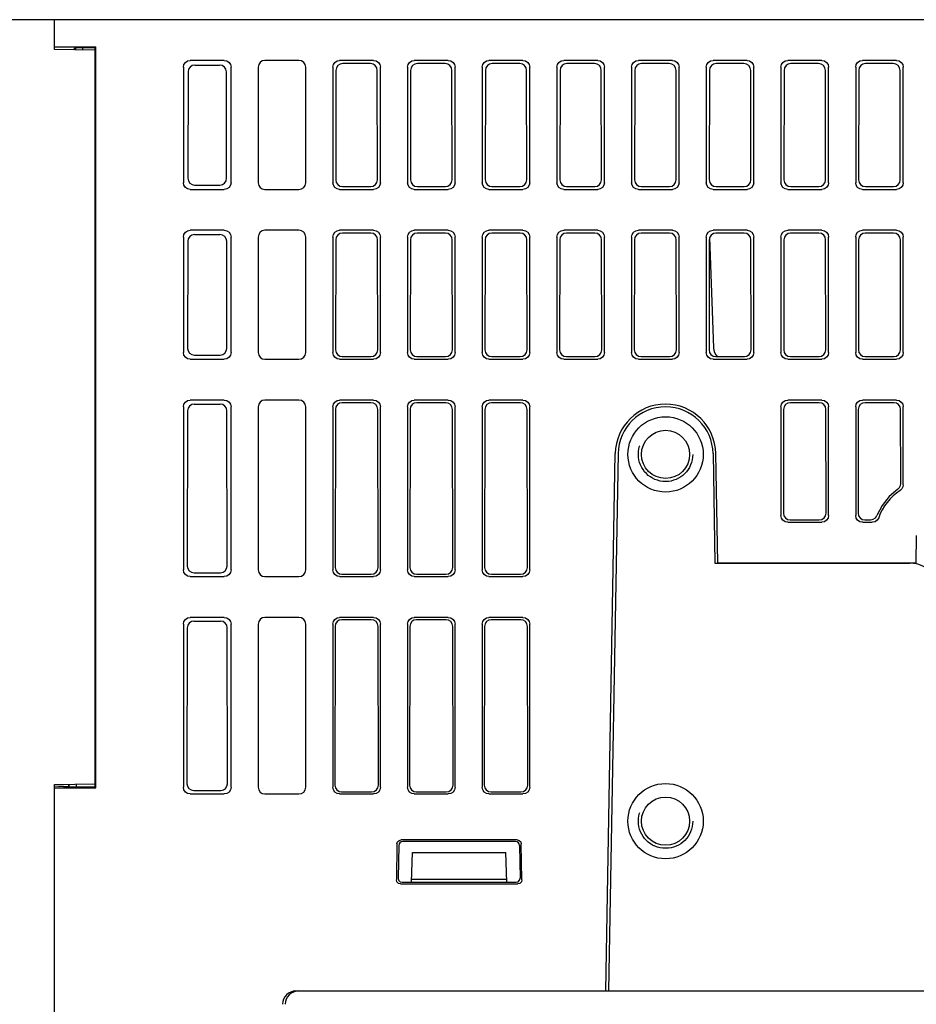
# Model space of a CAD drawing. Extents: x 90 to 1223, y 50 to 821.
# Tile 32 of 35: x 1011 to 1077, y 749 to 821. Entities that reach past the tile are written whole.
import ezdxf

# ---------------------------------------------------------------- set-up
doc = ezdxf.new("R2010")
doc.units = 0
doc.header["$LTSCALE"] = 69.3
doc.linetypes.add('HIDDEN', pattern=[0.2, 0.1, -0.1])
for name, color, linetype in [('ALL_AXIS', 7, 'CONTINUOUS'), ('ALL_FEATURES', 7, 'CONTINUOUS'), ('DEFAULT_2', 8, 'HIDDEN')]:
    doc.layers.add(name, color=color, linetype=linetype)

msp = doc.modelspace()

# ---------------------------------------------------------------- linework, layer by layer
at = {"layer": 'ALL_AXIS', "color": 7, "linetype": 'CONTINUOUS'}
for p, q in [((1062.465, 781.25), (1062.324, 789.315)), ((1077.055, 781.25), (1062.465, 781.25))]:
    msp.add_line(p, q, dxfattribs=at)
msp.add_arc((1058.625, 789.25), 3.7, 1, 179, dxfattribs=at)
at = {"layer": 'ALL_FEATURES', "color": 7, "linetype": 'CONTINUOUS'}
for p, q in [((1172.925, 821.25), (997.625, 821.25)), ((1013.625, 819.05), (1013.625, 821.25)), ((1013.625, 819.25), (1016.66, 819.25)), ((1014.997, 819.026), (1015.17, 819.198)), ((1015.097, 819.125), (1015.096, 819.024)), ((1015.17, 819.198), (1015.169, 819.023)), ((1015.17, 819.198), (1015.688, 819.215)), ((1015.688, 819.215), (1015.686, 819.014)), ((1015.688, 819.215), (1016.625, 819.215)), ((1016.625, 819.215), (1016.66, 819.25)), ((1016.625, 764.75), (1016.625, 819.215)), ((1016.66, 764.715), (1016.66, 819.25)), ((1016.625, 818.998), (1013.625, 819.05)), ((1023.125, 817.752), (1023.125, 809.248)), ((1026.127, 818.25), (1023.623, 818.25)), ((1023.961, 817.912), (1025.789, 817.912)), ((1026.625, 809.248), (1026.625, 817.752)), ((1028.625, 817.75), (1028.625, 809.25)), ((1031.625, 818.25), (1029.125, 818.25)), ((1032.125, 809.25), (1032.125, 817.75)), ((1034.125, 817.752), (1034.125, 809.248)), ((1037.127, 818.25), (1034.623, 818.25)), ((1036.896, 818.019), (1034.854, 818.019)), ((1037.625, 809.248), (1037.625, 817.752)), ((1039.625, 817.752), (1039.625, 809.248)), ((1042.627, 818.25), (1040.123, 818.25)), ((1042.396, 818.019), (1040.354, 818.019)), ((1043.125, 809.248), (1043.125, 817.752)), ((1045.125, 817.752), (1045.125, 809.248)), ((1048.127, 818.25), (1045.623, 818.25)), ((1047.896, 818.019), (1045.854, 818.019)), ((1048.625, 809.248), (1048.625, 817.752)), ((1050.625, 817.752), (1050.625, 809.248)), ((1053.627, 818.25), (1051.123, 818.25)), ((1053.396, 818.019), (1051.354, 818.019)), ((1054.125, 809.248), (1054.125, 817.752)), ((1056.125, 817.752), (1056.125, 809.248)), ((1059.127, 818.25), (1056.623, 818.25)), ((1058.896, 818.019), (1056.854, 818.019)), ((1059.625, 809.248), (1059.625, 817.752)), ((1061.625, 817.752), (1061.625, 809.248)), ((1064.627, 818.25), (1062.123, 818.25)), ((1064.396, 818.019), (1062.354, 818.019)), ((1065.125, 809.248), (1065.125, 817.752)), ((1067.125, 817.752), (1067.125, 809.248)), ((1070.127, 818.25), (1067.623, 818.25)), ((1069.896, 818.019), (1067.854, 818.019)), ((1070.625, 809.248), (1070.625, 817.752)), ((1072.625, 817.752), (1072.625, 809.248)), ((1075.627, 818.25), (1073.123, 818.25)), ((1075.396, 818.019), (1073.354, 818.019)), ((1076.125, 809.248), (1076.125, 817.752)), ((1023.462, 817.415), (1023.45, 809.574)), ((1026.3, 809.574), (1026.288, 817.415)), ((1034.355, 817.522), (1034.343, 809.466)), ((1037.407, 809.466), (1037.395, 817.522)), ((1039.855, 817.522), (1039.843, 809.466)), ((1042.907, 809.466), (1042.895, 817.522)), ((1045.355, 817.522), (1045.343, 809.466)), ((1048.407, 809.466), (1048.395, 817.522)), ((1050.855, 817.522), (1050.843, 809.466)), ((1053.907, 809.466), (1053.895, 817.522)), ((1056.355, 817.522), (1056.343, 809.466)), ((1059.407, 809.466), (1059.395, 817.522)), ((1061.855, 817.522), (1061.843, 809.466)), ((1064.907, 809.466), (1064.895, 817.522)), ((1067.355, 817.522), (1067.343, 809.466)), ((1070.407, 809.466), (1070.395, 817.522)), ((1072.855, 817.522), (1072.843, 809.466)), ((1075.907, 809.466), (1075.895, 817.522)), ((1023.948, 809.075), (1025.802, 809.075)), ((1034.84, 808.967), (1036.91, 808.967)), ((1040.34, 808.967), (1042.41, 808.967)), ((1045.84, 808.967), (1047.91, 808.967)), ((1051.34, 808.967), (1053.41, 808.967)), ((1056.84, 808.967), (1058.91, 808.967)), ((1062.34, 808.967), (1064.41, 808.967)), ((1067.84, 808.967), (1069.91, 808.967)), ((1073.34, 808.967), (1075.41, 808.967)), ((1023.623, 808.75), (1026.127, 808.75)), ((1029.125, 808.75), (1031.625, 808.75)), ((1034.623, 808.75), (1037.127, 808.75)), ((1040.123, 808.75), (1042.627, 808.75)), ((1045.623, 808.75), (1048.127, 808.75)), ((1051.123, 808.75), (1053.627, 808.75)), ((1056.623, 808.75), (1059.127, 808.75)), ((1062.123, 808.75), (1064.627, 808.75)), ((1067.623, 808.75), (1070.127, 808.75)), ((1073.123, 808.75), (1075.627, 808.75)), ((1026.127, 805.75), (1023.623, 805.75)), ((1023.942, 805.431), (1025.808, 805.431)), ((1031.625, 805.75), (1029.125, 805.75)), ((1037.127, 805.75), (1034.623, 805.75)), ((1036.915, 805.538), (1034.835, 805.538)), ((1042.627, 805.75), (1040.123, 805.75)), ((1042.415, 805.538), (1040.335, 805.538)), ((1048.127, 805.75), (1045.623, 805.75)), ((1047.915, 805.538), (1045.835, 805.538)), ((1053.627, 805.75), (1051.123, 805.75)), ((1053.415, 805.538), (1051.335, 805.538)), ((1059.127, 805.75), (1056.623, 805.75)), ((1058.915, 805.538), (1056.835, 805.538)), ((1064.627, 805.75), (1062.123, 805.75)), ((1064.415, 805.538), (1062.335, 805.538)), ((1070.127, 805.75), (1067.623, 805.75)), ((1069.915, 805.538), (1067.835, 805.538)), ((1075.627, 805.75), (1073.123, 805.75)), ((1075.415, 805.538), (1073.335, 805.538)), ((1023.125, 805.252), (1023.125, 796.748)), ((1023.443, 804.934), (1023.431, 797.054)), ((1026.319, 797.054), (1026.307, 804.934)), ((1026.625, 796.748), (1026.625, 805.252)), ((1028.625, 805.25), (1028.625, 796.75)), ((1032.125, 796.75), (1032.125, 805.25)), ((1034.125, 805.252), (1034.125, 796.748)), ((1034.336, 805.041), (1034.324, 796.947)), ((1037.426, 796.947), (1037.414, 805.041)), ((1037.625, 796.748), (1037.625, 805.252)), ((1039.625, 805.252), (1039.625, 796.748)), ((1039.836, 805.041), (1039.824, 796.947)), ((1042.926, 796.947), (1042.914, 805.041)), ((1043.125, 796.748), (1043.125, 805.252)), ((1045.125, 805.252), (1045.125, 796.748)), ((1045.336, 805.041), (1045.324, 796.947)), ((1048.426, 796.947), (1048.414, 805.041)), ((1048.625, 796.748), (1048.625, 805.252)), ((1050.625, 805.252), (1050.625, 796.748)), ((1050.836, 805.041), (1050.824, 796.947)), ((1053.926, 796.947), (1053.914, 805.041)), ((1054.125, 796.748), (1054.125, 805.252)), ((1056.125, 805.252), (1056.125, 796.748)), ((1056.336, 805.041), (1056.324, 796.947)), ((1059.426, 796.947), (1059.414, 805.041)), ((1059.625, 796.748), (1059.625, 805.252)), ((1061.625, 805.252), (1061.625, 796.748)), ((1061.836, 805.041), (1061.824, 796.947)), ((1061.874, 805.231), (1061.836, 805.041)), ((1061.871, 805.213), (1062.154, 797.101)), ((1064.926, 796.947), (1064.914, 805.041)), ((1065.125, 796.748), (1065.125, 805.252)), ((1067.125, 805.252), (1067.125, 796.748)), ((1067.336, 805.041), (1067.324, 796.947)), ((1070.426, 796.947), (1070.414, 805.041)), ((1070.625, 796.748), (1070.625, 805.252)), ((1072.625, 805.252), (1072.625, 796.748)), ((1072.836, 805.041), (1072.824, 796.947)), ((1075.926, 796.947), (1075.914, 805.041)), ((1076.125, 796.748), (1076.125, 805.252)), ((1023.623, 796.25), (1026.127, 796.25)), ((1023.929, 796.556), (1025.821, 796.556)), ((1029.125, 796.25), (1031.625, 796.25)), ((1034.623, 796.25), (1037.127, 796.25)), ((1034.821, 796.448), (1036.929, 796.448)), ((1040.123, 796.25), (1042.627, 796.25)), ((1040.321, 796.448), (1042.429, 796.448)), ((1045.623, 796.25), (1048.127, 796.25)), ((1045.821, 796.448), (1047.929, 796.448)), ((1051.123, 796.25), (1053.627, 796.25)), ((1051.321, 796.448), (1053.429, 796.448)), ((1056.623, 796.25), (1059.127, 796.25)), ((1056.821, 796.448), (1058.929, 796.448)), ((1062.123, 796.25), (1064.627, 796.25)), ((1062.321, 796.448), (1064.429, 796.448)), ((1067.623, 796.25), (1070.127, 796.25)), ((1067.821, 796.448), (1069.929, 796.448)), ((1073.123, 796.25), (1075.627, 796.25)), ((1073.321, 796.448), (1075.429, 796.448)), ((1026.127, 793.25), (1023.623, 793.25)), ((1031.625, 793.25), (1029.125, 793.25)), ((1037.127, 793.25), (1034.623, 793.25)), ((1036.934, 793.057), (1034.816, 793.057)), ((1042.627, 793.25), (1040.123, 793.25)), ((1042.434, 793.057), (1040.316, 793.057)), ((1048.127, 793.25), (1045.623, 793.25)), ((1047.934, 793.057), (1045.816, 793.057)), ((1070.127, 793.25), (1067.623, 793.25)), ((1069.934, 793.057), (1067.816, 793.057)), ((1075.627, 793.25), (1073.123, 793.25)), ((1075.434, 793.057), (1073.316, 793.057)), ((1023.125, 792.752), (1023.125, 780.748)), ((1023.424, 792.453), (1023.407, 781.03)), ((1023.923, 792.95), (1025.827, 792.95)), ((1026.343, 781.03), (1026.326, 792.453)), ((1026.625, 780.748), (1026.625, 792.752)), ((1028.625, 792.75), (1028.625, 780.75)), ((1032.125, 780.75), (1032.125, 792.75)), ((1034.125, 792.752), (1034.125, 780.748)), ((1034.317, 792.56), (1034.299, 780.923)), ((1037.451, 780.923), (1037.433, 792.56)), ((1037.625, 780.748), (1037.625, 792.752)), ((1039.625, 792.752), (1039.625, 780.748)), ((1039.817, 792.56), (1039.799, 780.923)), ((1042.951, 780.923), (1042.933, 792.56)), ((1043.125, 780.748), (1043.125, 792.752)), ((1045.125, 792.752), (1045.125, 780.748)), ((1045.317, 792.56), (1045.299, 780.923)), ((1048.451, 780.923), (1048.433, 792.56)), ((1048.625, 780.748), (1048.625, 792.752)), ((1067.125, 792.752), (1067.125, 784.748)), ((1067.317, 792.56), (1067.306, 784.929)), ((1070.444, 784.929), (1070.433, 792.56)), ((1070.625, 784.748), (1070.625, 792.752)), ((1072.625, 792.752), (1072.625, 784.748)), ((1072.817, 792.56), (1072.806, 784.929)), ((1075.941, 787.112), (1075.933, 792.56)), ((1076.125, 787.014), (1076.125, 792.752)), ((1054.235, 749.75), (1054.926, 789.315)), ((1055.126, 789.311), (1054.435, 749.75)), ((1062.124, 789.311), (1062.265, 781.25)), ((1067.803, 784.43), (1069.947, 784.43)), ((1073.303, 784.43), (1073.723, 784.43)), ((1074.082, 784.583), (1074.188, 784.75)), ((1067.623, 784.25), (1070.127, 784.25)), ((1073.123, 784.25), (1073.849, 784.25)), ((1077.09, 783.267), (1077.055, 781.25)), ((1062.265, 781.25), (1076.624, 781.25)), ((1076.82, 781.24), (1076.624, 781.25)), ((1023.623, 780.25), (1026.127, 780.25)), ((1023.904, 780.531), (1025.846, 780.531)), ((1029.125, 780.25), (1031.625, 780.25)), ((1034.623, 780.25), (1037.127, 780.25)), ((1034.797, 780.424), (1036.953, 780.424)), ((1040.123, 780.25), (1042.627, 780.25)), ((1040.297, 780.424), (1042.453, 780.424)), ((1045.623, 780.25), (1048.127, 780.25)), ((1045.797, 780.424), (1047.953, 780.424)), ((1026.127, 777.25), (1023.623, 777.25)), ((1031.625, 777.25), (1029.125, 777.25)), ((1037.127, 777.25), (1034.623, 777.25)), ((1036.958, 777.081), (1034.792, 777.081)), ((1042.627, 777.25), (1040.123, 777.25)), ((1042.458, 777.081), (1040.292, 777.081)), ((1048.127, 777.25), (1045.623, 777.25)), ((1047.958, 777.081), (1045.792, 777.081)), ((1023.125, 776.752), (1023.125, 764.748)), ((1023.4, 776.477), (1023.382, 765.005)), ((1023.899, 776.974), (1025.851, 776.974)), ((1026.368, 765.005), (1026.35, 776.477)), ((1026.625, 764.748), (1026.625, 776.752)), ((1028.625, 776.75), (1028.625, 764.75)), ((1032.125, 764.75), (1032.125, 776.75)), ((1034.125, 776.752), (1034.125, 764.748)), ((1034.293, 776.584), (1034.275, 764.898)), ((1037.475, 764.898), (1037.457, 776.584)), ((1037.625, 764.748), (1037.625, 776.752)), ((1039.625, 776.752), (1039.625, 764.748)), ((1039.793, 776.584), (1039.775, 764.898)), ((1042.975, 764.898), (1042.957, 776.584)), ((1043.125, 764.748), (1043.125, 776.752)), ((1045.125, 776.752), (1045.125, 764.748)), ((1045.293, 776.584), (1045.275, 764.898)), ((1048.475, 764.898), (1048.457, 776.584)), ((1048.625, 764.748), (1048.625, 776.752)), ((1013.625, 764.95), (1016.625, 765.002)), ((1013.625, 721.25), (1013.625, 764.95)), ((1013.625, 764.715), (1016.66, 764.715)), ((1014.3, 764.807), (1014.656, 764.807)), ((1014.657, 764.968), (1014.656, 764.807)), ((1014.656, 764.807), (1014.695, 764.767)), ((1014.697, 764.969), (1014.695, 764.767)), ((1015.212, 764.75), (1014.695, 764.767)), ((1015.214, 764.978), (1015.212, 764.75)), ((1016.625, 764.75), (1015.212, 764.75)), ((1016.66, 764.715), (1016.625, 764.75)), ((1023.623, 764.25), (1026.127, 764.25)), ((1023.88, 764.507), (1025.87, 764.507)), ((1029.125, 764.25), (1031.625, 764.25)), ((1034.623, 764.25), (1037.127, 764.25)), ((1034.772, 764.399), (1036.978, 764.399)), ((1040.123, 764.25), (1042.627, 764.25)), ((1040.272, 764.399), (1042.478, 764.399)), ((1045.623, 764.25), (1048.127, 764.25)), ((1045.772, 764.399), (1047.978, 764.399)), ((1038.848, 760.583), (1038.805, 757.931)), ((1038.972, 760.455), (1038.93, 758.054)), ((1047.704, 760.877), (1039.146, 760.877)), ((1047.578, 760.75), (1039.272, 760.75)), ((1047.878, 760.456), (1047.92, 758.054)), ((1048.045, 757.931), (1048.002, 760.583)), ((1039.918, 757.75), (1039.995, 759.95)), ((1039.995, 759.95), (1046.855, 759.95)), ((1046.932, 757.75), (1046.855, 759.95)), ((1039.104, 757.628), (1047.746, 757.628)), ((1039.229, 757.75), (1047.621, 757.75)), ((1046.925, 757.95), (1039.925, 757.95)), ((1031.408, 749.75), (1077.942, 749.75))]:
    msp.add_line(p, q, dxfattribs=at)
for points in [[(1023.125, 817.752), (1023.163, 817.943), (1023.271, 818.104), (1023.432, 818.212), (1023.623, 818.25)], [(1023.961, 817.912), (1023.77, 817.874), (1023.608, 817.766), (1023.501, 817.605), (1023.462, 817.415)], [(1026.288, 817.415), (1026.249, 817.605), (1026.142, 817.766), (1025.98, 817.874), (1025.789, 817.912)], [(1026.127, 818.25), (1026.318, 818.212), (1026.479, 818.104), (1026.587, 817.943), (1026.625, 817.752)], [(1034.125, 817.752), (1034.163, 817.943), (1034.271, 818.104), (1034.432, 818.212), (1034.623, 818.25)], [(1034.854, 818.019), (1034.663, 817.981), (1034.501, 817.873), (1034.394, 817.712), (1034.355, 817.522)], [(1037.395, 817.522), (1037.356, 817.712), (1037.249, 817.873), (1037.087, 817.981), (1036.896, 818.019)], [(1037.127, 818.25), (1037.318, 818.212), (1037.479, 818.104), (1037.587, 817.943), (1037.625, 817.752)], [(1039.625, 817.752), (1039.663, 817.943), (1039.771, 818.104), (1039.932, 818.212), (1040.123, 818.25)], [(1040.354, 818.019), (1040.163, 817.981), (1040.001, 817.873), (1039.894, 817.712), (1039.855, 817.522)], [(1042.895, 817.522), (1042.856, 817.712), (1042.749, 817.873), (1042.587, 817.981), (1042.396, 818.019)], [(1042.627, 818.25), (1042.818, 818.212), (1042.979, 818.104), (1043.087, 817.943), (1043.125, 817.752)], [(1045.125, 817.752), (1045.163, 817.943), (1045.271, 818.104), (1045.432, 818.212), (1045.623, 818.25)], [(1045.854, 818.019), (1045.663, 817.981), (1045.501, 817.873), (1045.394, 817.712), (1045.355, 817.522)], [(1048.395, 817.522), (1048.356, 817.712), (1048.249, 817.873), (1048.087, 817.981), (1047.896, 818.019)], [(1048.127, 818.25), (1048.318, 818.212), (1048.479, 818.104), (1048.587, 817.943), (1048.625, 817.752)], [(1050.625, 817.752), (1050.663, 817.943), (1050.771, 818.104), (1050.932, 818.212), (1051.123, 818.25)], [(1051.354, 818.019), (1051.163, 817.981), (1051.001, 817.873), (1050.894, 817.712), (1050.855, 817.522)], [(1053.895, 817.522), (1053.856, 817.712), (1053.749, 817.873), (1053.587, 817.981), (1053.396, 818.019)], [(1053.627, 818.25), (1053.818, 818.212), (1053.979, 818.104), (1054.087, 817.943), (1054.125, 817.752)], [(1056.125, 817.752), (1056.163, 817.943), (1056.271, 818.104), (1056.432, 818.212), (1056.623, 818.25)], [(1056.854, 818.019), (1056.663, 817.981), (1056.501, 817.873), (1056.394, 817.712), (1056.355, 817.522)], [(1059.395, 817.522), (1059.356, 817.712), (1059.249, 817.873), (1059.087, 817.981), (1058.896, 818.019)], [(1059.127, 818.25), (1059.318, 818.212), (1059.479, 818.104), (1059.587, 817.943), (1059.625, 817.752)], [(1061.625, 817.752), (1061.663, 817.943), (1061.771, 818.104), (1061.932, 818.212), (1062.123, 818.25)], [(1062.354, 818.019), (1062.163, 817.981), (1062.001, 817.873), (1061.894, 817.712), (1061.855, 817.522)], [(1064.895, 817.522), (1064.856, 817.712), (1064.749, 817.873), (1064.587, 817.981), (1064.396, 818.019)], [(1064.627, 818.25), (1064.818, 818.212), (1064.979, 818.104), (1065.087, 817.943), (1065.125, 817.752)], [(1067.125, 817.752), (1067.163, 817.943), (1067.271, 818.104), (1067.432, 818.212), (1067.623, 818.25)], [(1067.854, 818.019), (1067.663, 817.981), (1067.501, 817.873), (1067.394, 817.712), (1067.355, 817.522)], [(1070.395, 817.522), (1070.356, 817.712), (1070.249, 817.873), (1070.087, 817.981), (1069.896, 818.019)], [(1070.127, 818.25), (1070.318, 818.212), (1070.479, 818.104), (1070.587, 817.943), (1070.625, 817.752)], [(1072.625, 817.752), (1072.663, 817.943), (1072.771, 818.104), (1072.932, 818.212), (1073.123, 818.25)], [(1073.354, 818.019), (1073.163, 817.981), (1073.001, 817.873), (1072.894, 817.712), (1072.855, 817.522)], [(1075.895, 817.522), (1075.856, 817.712), (1075.749, 817.873), (1075.587, 817.981), (1075.396, 818.019)], [(1075.627, 818.25), (1075.818, 818.212), (1075.979, 818.104), (1076.087, 817.943), (1076.125, 817.752)], [(1023.623, 808.75), (1023.432, 808.788), (1023.271, 808.896), (1023.163, 809.057), (1023.125, 809.248)], [(1023.45, 809.574), (1023.488, 809.382), (1023.596, 809.22), (1023.757, 809.113), (1023.948, 809.075)], [(1025.802, 809.075), (1025.993, 809.113), (1026.154, 809.22), (1026.262, 809.382), (1026.3, 809.574)], [(1026.625, 809.248), (1026.587, 809.057), (1026.479, 808.896), (1026.318, 808.788), (1026.127, 808.75)], [(1034.623, 808.75), (1034.432, 808.788), (1034.271, 808.896), (1034.163, 809.057), (1034.125, 809.248)], [(1034.343, 809.466), (1034.381, 809.275), (1034.488, 809.113), (1034.649, 809.005), (1034.84, 808.967)], [(1036.91, 808.967), (1037.101, 809.005), (1037.262, 809.113), (1037.369, 809.275), (1037.407, 809.466)], [(1037.625, 809.248), (1037.587, 809.057), (1037.479, 808.896), (1037.318, 808.788), (1037.127, 808.75)], [(1040.123, 808.75), (1039.932, 808.788), (1039.771, 808.896), (1039.663, 809.057), (1039.625, 809.248)], [(1039.843, 809.466), (1039.881, 809.275), (1039.988, 809.113), (1040.149, 809.005), (1040.34, 808.967)], [(1042.41, 808.967), (1042.601, 809.005), (1042.762, 809.113), (1042.869, 809.275), (1042.907, 809.466)], [(1043.125, 809.248), (1043.087, 809.057), (1042.979, 808.896), (1042.818, 808.788), (1042.627, 808.75)], [(1045.623, 808.75), (1045.432, 808.788), (1045.271, 808.896), (1045.163, 809.057), (1045.125, 809.248)], [(1045.343, 809.466), (1045.381, 809.275), (1045.488, 809.113), (1045.649, 809.005), (1045.84, 808.967)], [(1047.91, 808.967), (1048.101, 809.005), (1048.262, 809.113), (1048.369, 809.275), (1048.407, 809.466)], [(1048.625, 809.248), (1048.587, 809.057), (1048.479, 808.896), (1048.318, 808.788), (1048.127, 808.75)], [(1051.123, 808.75), (1050.932, 808.788), (1050.771, 808.896), (1050.663, 809.057), (1050.625, 809.248)], [(1050.843, 809.466), (1050.881, 809.275), (1050.988, 809.113), (1051.149, 809.005), (1051.34, 808.967)], [(1053.41, 808.967), (1053.601, 809.005), (1053.762, 809.113), (1053.869, 809.275), (1053.907, 809.466)], [(1054.125, 809.248), (1054.087, 809.057), (1053.979, 808.896), (1053.818, 808.788), (1053.627, 808.75)], [(1056.623, 808.75), (1056.432, 808.788), (1056.271, 808.896), (1056.163, 809.057), (1056.125, 809.248)], [(1056.343, 809.466), (1056.381, 809.275), (1056.488, 809.113), (1056.649, 809.005), (1056.84, 808.967)], [(1058.91, 808.967), (1059.101, 809.005), (1059.262, 809.113), (1059.369, 809.275), (1059.407, 809.466)], [(1059.625, 809.248), (1059.587, 809.057), (1059.479, 808.896), (1059.318, 808.788), (1059.127, 808.75)], [(1062.123, 808.75), (1061.932, 808.788), (1061.771, 808.896), (1061.663, 809.057), (1061.625, 809.248)], [(1061.843, 809.466), (1061.881, 809.275), (1061.988, 809.113), (1062.149, 809.005), (1062.34, 808.967)], [(1064.41, 808.967), (1064.601, 809.005), (1064.762, 809.113), (1064.869, 809.275), (1064.907, 809.466)], [(1065.125, 809.248), (1065.087, 809.057), (1064.979, 808.896), (1064.818, 808.788), (1064.627, 808.75)], [(1067.623, 808.75), (1067.432, 808.788), (1067.271, 808.896), (1067.163, 809.057), (1067.125, 809.248)], [(1067.343, 809.466), (1067.381, 809.275), (1067.488, 809.113), (1067.649, 809.005), (1067.84, 808.967)], [(1069.91, 808.967), (1070.101, 809.005), (1070.262, 809.113), (1070.369, 809.275), (1070.407, 809.466)], [(1070.625, 809.248), (1070.587, 809.057), (1070.479, 808.896), (1070.318, 808.788), (1070.127, 808.75)], [(1073.123, 808.75), (1072.932, 808.788), (1072.771, 808.896), (1072.663, 809.057), (1072.625, 809.248)], [(1072.843, 809.466), (1072.881, 809.275), (1072.988, 809.113), (1073.149, 809.005), (1073.34, 808.967)], [(1075.41, 808.967), (1075.601, 809.005), (1075.762, 809.113), (1075.869, 809.275), (1075.907, 809.466)], [(1076.125, 809.248), (1076.087, 809.057), (1075.979, 808.896), (1075.818, 808.788), (1075.627, 808.75)], [(1023.125, 805.252), (1023.163, 805.443), (1023.271, 805.604), (1023.432, 805.712), (1023.623, 805.75)], [(1023.942, 805.431), (1023.751, 805.393), (1023.589, 805.285), (1023.481, 805.124), (1023.443, 804.934)], [(1026.307, 804.934), (1026.269, 805.124), (1026.161, 805.285), (1025.999, 805.393), (1025.808, 805.431)], [(1026.127, 805.75), (1026.318, 805.712), (1026.479, 805.604), (1026.587, 805.443), (1026.625, 805.252)], [(1034.125, 805.252), (1034.163, 805.443), (1034.271, 805.604), (1034.432, 805.712), (1034.623, 805.75)], [(1034.835, 805.538), (1034.644, 805.5), (1034.482, 805.392), (1034.374, 805.231), (1034.336, 805.041)], [(1037.414, 805.041), (1037.376, 805.231), (1037.268, 805.392), (1037.106, 805.5), (1036.915, 805.538)], [(1037.127, 805.75), (1037.318, 805.712), (1037.479, 805.604), (1037.587, 805.443), (1037.625, 805.252)], [(1039.625, 805.252), (1039.663, 805.443), (1039.771, 805.604), (1039.932, 805.712), (1040.123, 805.75)], [(1040.335, 805.538), (1040.144, 805.5), (1039.982, 805.392), (1039.874, 805.231), (1039.836, 805.041)], [(1042.914, 805.041), (1042.876, 805.231), (1042.768, 805.392), (1042.606, 805.5), (1042.415, 805.538)], [(1042.627, 805.75), (1042.818, 805.712), (1042.979, 805.604), (1043.087, 805.443), (1043.125, 805.252)], [(1045.125, 805.252), (1045.163, 805.443), (1045.271, 805.604), (1045.432, 805.712), (1045.623, 805.75)], [(1045.835, 805.538), (1045.644, 805.5), (1045.482, 805.392), (1045.374, 805.231), (1045.336, 805.041)], [(1048.414, 805.041), (1048.376, 805.231), (1048.268, 805.392), (1048.106, 805.5), (1047.915, 805.538)], [(1048.127, 805.75), (1048.318, 805.712), (1048.479, 805.604), (1048.587, 805.443), (1048.625, 805.252)], [(1050.625, 805.252), (1050.663, 805.443), (1050.771, 805.604), (1050.932, 805.712), (1051.123, 805.75)], [(1051.335, 805.538), (1051.144, 805.5), (1050.982, 805.392), (1050.874, 805.231), (1050.836, 805.041)], [(1053.914, 805.041), (1053.876, 805.231), (1053.768, 805.392), (1053.606, 805.5), (1053.415, 805.538)], [(1053.627, 805.75), (1053.818, 805.712), (1053.979, 805.604), (1054.087, 805.443), (1054.125, 805.252)], [(1056.125, 805.252), (1056.163, 805.443), (1056.271, 805.604), (1056.432, 805.712), (1056.623, 805.75)], [(1056.835, 805.538), (1056.644, 805.5), (1056.482, 805.392), (1056.374, 805.231), (1056.336, 805.041)], [(1059.414, 805.041), (1059.376, 805.231), (1059.268, 805.392), (1059.106, 805.5), (1058.915, 805.538)], [(1059.127, 805.75), (1059.318, 805.712), (1059.479, 805.604), (1059.587, 805.443), (1059.625, 805.252)], [(1061.625, 805.252), (1061.663, 805.443), (1061.771, 805.604), (1061.932, 805.712), (1062.123, 805.75)], [(1062.335, 805.538), (1062.144, 805.5), (1061.982, 805.392), (1061.874, 805.231)], [(1064.914, 805.041), (1064.876, 805.231), (1064.768, 805.392), (1064.606, 805.5), (1064.415, 805.538)], [(1064.627, 805.75), (1064.818, 805.712), (1064.979, 805.604), (1065.087, 805.443), (1065.125, 805.252)], [(1067.125, 805.252), (1067.163, 805.443), (1067.271, 805.604), (1067.432, 805.712), (1067.623, 805.75)], [(1067.835, 805.538), (1067.644, 805.5), (1067.482, 805.392), (1067.374, 805.231), (1067.336, 805.041)], [(1070.414, 805.041), (1070.376, 805.231), (1070.268, 805.392), (1070.106, 805.5), (1069.915, 805.538)], [(1070.127, 805.75), (1070.318, 805.712), (1070.479, 805.604), (1070.587, 805.443), (1070.625, 805.252)], [(1072.625, 805.252), (1072.663, 805.443), (1072.771, 805.604), (1072.932, 805.712), (1073.123, 805.75)], [(1073.335, 805.538), (1073.144, 805.5), (1072.982, 805.392), (1072.874, 805.231), (1072.836, 805.041)], [(1075.914, 805.041), (1075.876, 805.231), (1075.768, 805.392), (1075.606, 805.5), (1075.415, 805.538)], [(1075.627, 805.75), (1075.818, 805.712), (1075.979, 805.604), (1076.087, 805.443), (1076.125, 805.252)], [(1023.623, 796.25), (1023.432, 796.288), (1023.271, 796.396), (1023.163, 796.557), (1023.125, 796.748)], [(1023.431, 797.054), (1023.469, 796.863), (1023.577, 796.701), (1023.738, 796.593), (1023.929, 796.556)], [(1025.821, 796.556), (1026.012, 796.593), (1026.173, 796.701), (1026.281, 796.863), (1026.319, 797.054)], [(1026.625, 796.748), (1026.587, 796.557), (1026.479, 796.396), (1026.318, 796.288), (1026.127, 796.25)], [(1034.623, 796.25), (1034.432, 796.288), (1034.271, 796.396), (1034.163, 796.557), (1034.125, 796.748)], [(1034.324, 796.947), (1034.362, 796.755), (1034.469, 796.594), (1034.63, 796.486), (1034.821, 796.448)], [(1036.929, 796.448), (1037.12, 796.486), (1037.281, 796.594), (1037.388, 796.755), (1037.426, 796.947)], [(1037.625, 796.748), (1037.587, 796.557), (1037.479, 796.396), (1037.318, 796.288), (1037.127, 796.25)], [(1040.123, 796.25), (1039.932, 796.288), (1039.771, 796.396), (1039.663, 796.557), (1039.625, 796.748)], [(1039.824, 796.947), (1039.862, 796.755), (1039.969, 796.594), (1040.13, 796.486), (1040.321, 796.448)], [(1042.429, 796.448), (1042.62, 796.486), (1042.781, 796.594), (1042.888, 796.755), (1042.926, 796.947)], [(1043.125, 796.748), (1043.087, 796.557), (1042.979, 796.396), (1042.818, 796.288), (1042.627, 796.25)], [(1045.623, 796.25), (1045.432, 796.288), (1045.271, 796.396), (1045.163, 796.557), (1045.125, 796.748)], [(1045.324, 796.947), (1045.362, 796.755), (1045.469, 796.594), (1045.63, 796.486), (1045.821, 796.448)], [(1047.929, 796.448), (1048.12, 796.486), (1048.281, 796.594), (1048.388, 796.755), (1048.426, 796.947)], [(1048.625, 796.748), (1048.587, 796.557), (1048.479, 796.396), (1048.318, 796.288), (1048.127, 796.25)], [(1051.123, 796.25), (1050.932, 796.288), (1050.771, 796.396), (1050.663, 796.557), (1050.625, 796.748)], [(1050.824, 796.947), (1050.862, 796.755), (1050.969, 796.594), (1051.13, 796.486), (1051.321, 796.448)], [(1053.429, 796.448), (1053.62, 796.486), (1053.781, 796.594), (1053.888, 796.755), (1053.926, 796.947)], [(1054.125, 796.748), (1054.087, 796.557), (1053.979, 796.396), (1053.818, 796.288), (1053.627, 796.25)], [(1056.623, 796.25), (1056.432, 796.288), (1056.271, 796.396), (1056.163, 796.557), (1056.125, 796.748)], [(1056.324, 796.947), (1056.362, 796.755), (1056.469, 796.594), (1056.63, 796.486), (1056.821, 796.448)], [(1058.929, 796.448), (1059.12, 796.486), (1059.281, 796.594), (1059.388, 796.755), (1059.426, 796.947)], [(1059.625, 796.748), (1059.587, 796.557), (1059.479, 796.396), (1059.318, 796.288), (1059.127, 796.25)], [(1062.123, 796.25), (1061.932, 796.288), (1061.771, 796.396), (1061.663, 796.557), (1061.625, 796.748)], [(1061.824, 796.947), (1061.862, 796.755), (1061.969, 796.594), (1062.13, 796.486), (1062.321, 796.448)], [(1064.429, 796.448), (1064.62, 796.486), (1064.781, 796.594), (1064.888, 796.755), (1064.926, 796.947)], [(1065.125, 796.748), (1065.087, 796.557), (1064.979, 796.396), (1064.818, 796.288), (1064.627, 796.25)], [(1067.623, 796.25), (1067.432, 796.288), (1067.271, 796.396), (1067.163, 796.557), (1067.125, 796.748)], [(1067.324, 796.947), (1067.362, 796.755), (1067.469, 796.594), (1067.63, 796.486), (1067.821, 796.448)], [(1069.929, 796.448), (1070.12, 796.486), (1070.281, 796.594), (1070.388, 796.755), (1070.426, 796.947)], [(1070.625, 796.748), (1070.587, 796.557), (1070.479, 796.396), (1070.318, 796.288), (1070.127, 796.25)], [(1073.123, 796.25), (1072.932, 796.288), (1072.771, 796.396), (1072.663, 796.557), (1072.625, 796.748)], [(1072.824, 796.947), (1072.862, 796.755), (1072.969, 796.594), (1073.13, 796.486), (1073.321, 796.448)], [(1075.429, 796.448), (1075.62, 796.486), (1075.781, 796.594), (1075.888, 796.755), (1075.926, 796.947)], [(1076.125, 796.748), (1076.087, 796.557), (1075.979, 796.396), (1075.818, 796.288), (1075.627, 796.25)], [(1023.125, 792.752), (1023.163, 792.943), (1023.271, 793.104), (1023.432, 793.212), (1023.623, 793.25)], [(1026.127, 793.25), (1026.318, 793.212), (1026.479, 793.104), (1026.587, 792.943), (1026.625, 792.752)], [(1034.125, 792.752), (1034.163, 792.943), (1034.271, 793.104), (1034.432, 793.212), (1034.623, 793.25)], [(1034.816, 793.057), (1034.625, 793.019), (1034.463, 792.911), (1034.355, 792.75), (1034.317, 792.56)], [(1037.433, 792.56), (1037.395, 792.75), (1037.287, 792.911), (1037.125, 793.019), (1036.934, 793.057)], [(1037.127, 793.25), (1037.318, 793.212), (1037.479, 793.104), (1037.587, 792.943), (1037.625, 792.752)], [(1039.625, 792.752), (1039.663, 792.943), (1039.771, 793.104), (1039.932, 793.212), (1040.123, 793.25)], [(1040.316, 793.057), (1040.125, 793.019), (1039.963, 792.911), (1039.855, 792.75), (1039.817, 792.56)], [(1042.933, 792.56), (1042.895, 792.75), (1042.787, 792.911), (1042.625, 793.019), (1042.434, 793.057)], [(1042.627, 793.25), (1042.818, 793.212), (1042.979, 793.104), (1043.087, 792.943), (1043.125, 792.752)], [(1045.125, 792.752), (1045.163, 792.943), (1045.271, 793.104), (1045.432, 793.212), (1045.623, 793.25)], [(1045.816, 793.057), (1045.625, 793.019), (1045.463, 792.911), (1045.355, 792.75), (1045.317, 792.56)], [(1048.433, 792.56), (1048.395, 792.75), (1048.287, 792.911), (1048.125, 793.019), (1047.934, 793.057)], [(1048.127, 793.25), (1048.318, 793.212), (1048.479, 793.104), (1048.587, 792.943), (1048.625, 792.752)], [(1067.125, 792.752), (1067.163, 792.943), (1067.271, 793.104), (1067.432, 793.212), (1067.623, 793.25)], [(1067.816, 793.057), (1067.625, 793.019), (1067.463, 792.911), (1067.355, 792.75), (1067.317, 792.56)], [(1070.433, 792.56), (1070.395, 792.75), (1070.287, 792.911), (1070.125, 793.019), (1069.934, 793.057)], [(1070.127, 793.25), (1070.318, 793.212), (1070.479, 793.104), (1070.587, 792.943), (1070.625, 792.752)], [(1072.625, 792.752), (1072.663, 792.943), (1072.771, 793.104), (1072.932, 793.212), (1073.123, 793.25)], [(1073.316, 793.057), (1073.125, 793.019), (1072.963, 792.911), (1072.855, 792.75), (1072.817, 792.56)], [(1075.933, 792.56), (1075.895, 792.75), (1075.787, 792.911), (1075.625, 793.019), (1075.434, 793.057)], [(1075.627, 793.25), (1075.818, 793.212), (1075.979, 793.104), (1076.087, 792.943), (1076.125, 792.752)], [(1023.923, 792.95), (1023.732, 792.912), (1023.57, 792.804), (1023.462, 792.643), (1023.424, 792.453)], [(1026.326, 792.453), (1026.288, 792.643), (1026.18, 792.804), (1026.018, 792.912), (1025.827, 792.95)], [(1075.725, 786.701), (1075.086, 786.16), (1074.564, 785.497), (1074.188, 784.75)], [(1075.725, 786.701), (1075.841, 786.812), (1075.916, 786.954), (1075.941, 787.112)], [(1076.125, 787.014), (1076.098, 786.853), (1076.02, 786.708), (1075.9, 786.597)], [(1067.623, 784.25), (1067.432, 784.288), (1067.271, 784.396), (1067.163, 784.557), (1067.125, 784.748)], [(1067.306, 784.929), (1067.343, 784.737), (1067.451, 784.576), (1067.612, 784.468), (1067.803, 784.43)], [(1069.947, 784.43), (1070.138, 784.468), (1070.299, 784.576), (1070.407, 784.737), (1070.444, 784.929)], [(1070.625, 784.748), (1070.587, 784.557), (1070.479, 784.396), (1070.318, 784.288), (1070.127, 784.25)], [(1073.123, 784.25), (1072.932, 784.288), (1072.771, 784.396), (1072.663, 784.557), (1072.625, 784.748)], [(1072.806, 784.929), (1072.843, 784.737), (1072.951, 784.576), (1073.112, 784.468), (1073.303, 784.43)], [(1073.723, 784.43), (1073.918, 784.47), (1074.082, 784.583)], [(1074.318, 784.582), (1074.214, 784.409), (1074.048, 784.292), (1073.849, 784.25)], [(1023.623, 780.25), (1023.432, 780.288), (1023.271, 780.396), (1023.163, 780.557), (1023.125, 780.748)], [(1023.407, 781.03), (1023.445, 780.838), (1023.552, 780.677), (1023.713, 780.569), (1023.904, 780.531)], [(1025.846, 780.531), (1026.037, 780.569), (1026.198, 780.677), (1026.305, 780.838), (1026.343, 781.03)], [(1026.625, 780.748), (1026.587, 780.557), (1026.479, 780.396), (1026.318, 780.288), (1026.127, 780.25)], [(1034.623, 780.25), (1034.432, 780.288), (1034.271, 780.396), (1034.163, 780.557), (1034.125, 780.748)], [(1034.299, 780.923), (1034.337, 780.731), (1034.445, 780.569), (1034.606, 780.462), (1034.797, 780.424)], [(1036.953, 780.424), (1037.144, 780.462), (1037.305, 780.569), (1037.413, 780.731), (1037.451, 780.923)], [(1037.625, 780.748), (1037.587, 780.557), (1037.479, 780.396), (1037.318, 780.288), (1037.127, 780.25)], [(1040.123, 780.25), (1039.932, 780.288), (1039.771, 780.396), (1039.663, 780.557), (1039.625, 780.748)], [(1039.799, 780.923), (1039.837, 780.731), (1039.945, 780.569), (1040.106, 780.462), (1040.297, 780.424)], [(1042.453, 780.424), (1042.644, 780.462), (1042.805, 780.569), (1042.913, 780.731), (1042.951, 780.923)], [(1043.125, 780.748), (1043.087, 780.557), (1042.979, 780.396), (1042.818, 780.288), (1042.627, 780.25)], [(1045.623, 780.25), (1045.432, 780.288), (1045.271, 780.396), (1045.163, 780.557), (1045.125, 780.748)], [(1045.299, 780.923), (1045.337, 780.731), (1045.445, 780.569), (1045.606, 780.462), (1045.797, 780.424)], [(1047.953, 780.424), (1048.144, 780.462), (1048.305, 780.569), (1048.413, 780.731), (1048.451, 780.923)], [(1048.625, 780.748), (1048.587, 780.557), (1048.479, 780.396), (1048.318, 780.288), (1048.127, 780.25)], [(1078.625, 779.25), (1078.615, 779.446), (1078.587, 779.64), (1078.539, 779.83), (1078.473, 780.015), (1078.389, 780.193), (1078.288, 780.361), (1078.171, 780.518), (1078.039, 780.664), (1077.894, 780.796), (1077.736, 780.913), (1077.567, 781.014), (1077.39, 781.098), (1077.205, 781.164), (1077.014, 781.212), (1076.82, 781.24)], [(1076.893, 781.24), (1077.088, 781.212), (1077.278, 781.164)], [(1023.125, 776.752), (1023.163, 776.943), (1023.271, 777.104), (1023.432, 777.212), (1023.623, 777.25)], [(1026.127, 777.25), (1026.318, 777.212), (1026.479, 777.104), (1026.587, 776.943), (1026.625, 776.752)], [(1034.125, 776.752), (1034.163, 776.943), (1034.271, 777.104), (1034.432, 777.212), (1034.623, 777.25)], [(1034.792, 777.081), (1034.6, 777.043), (1034.439, 776.936), (1034.331, 776.775), (1034.293, 776.584)], [(1037.457, 776.584), (1037.419, 776.775), (1037.311, 776.936), (1037.15, 777.043), (1036.958, 777.081)], [(1037.127, 777.25), (1037.318, 777.212), (1037.479, 777.104), (1037.587, 776.943), (1037.625, 776.752)], [(1039.625, 776.752), (1039.663, 776.943), (1039.771, 777.104), (1039.932, 777.212), (1040.123, 777.25)], [(1040.292, 777.081), (1040.1, 777.043), (1039.939, 776.936), (1039.831, 776.775), (1039.793, 776.584)], [(1042.957, 776.584), (1042.919, 776.775), (1042.811, 776.936), (1042.65, 777.043), (1042.458, 777.081)], [(1042.627, 777.25), (1042.818, 777.212), (1042.979, 777.104), (1043.087, 776.943), (1043.125, 776.752)], [(1045.125, 776.752), (1045.163, 776.943), (1045.271, 777.104), (1045.432, 777.212), (1045.623, 777.25)], [(1045.792, 777.081), (1045.6, 777.043), (1045.439, 776.936), (1045.331, 776.775), (1045.293, 776.584)], [(1048.457, 776.584), (1048.419, 776.775), (1048.311, 776.936), (1048.15, 777.043), (1047.958, 777.081)], [(1048.127, 777.25), (1048.318, 777.212), (1048.479, 777.104), (1048.587, 776.943), (1048.625, 776.752)], [(1023.899, 776.974), (1023.707, 776.936), (1023.546, 776.829), (1023.438, 776.668), (1023.4, 776.477)], [(1026.35, 776.477), (1026.312, 776.668), (1026.204, 776.829), (1026.043, 776.936), (1025.851, 776.974)], [(1014.3, 764.807), (1013.918, 764.81), (1013.625, 764.817)], [(1023.623, 764.25), (1023.432, 764.288), (1023.271, 764.396), (1023.163, 764.557), (1023.125, 764.748)], [(1023.382, 765.005), (1023.42, 764.814), (1023.528, 764.652), (1023.689, 764.545), (1023.88, 764.507)], [(1025.87, 764.507), (1026.061, 764.545), (1026.222, 764.652), (1026.33, 764.814), (1026.368, 765.005)], [(1026.625, 764.748), (1026.587, 764.557), (1026.479, 764.396), (1026.318, 764.288), (1026.127, 764.25)], [(1034.623, 764.25), (1034.432, 764.288), (1034.271, 764.396), (1034.163, 764.557), (1034.125, 764.748)], [(1034.275, 764.898), (1034.313, 764.707), (1034.42, 764.545), (1034.581, 764.437), (1034.772, 764.399)], [(1036.978, 764.399), (1037.169, 764.437), (1037.33, 764.545), (1037.437, 764.707), (1037.475, 764.898)], [(1037.625, 764.748), (1037.587, 764.557), (1037.479, 764.396), (1037.318, 764.288), (1037.127, 764.25)], [(1040.123, 764.25), (1039.932, 764.288), (1039.771, 764.396), (1039.663, 764.557), (1039.625, 764.748)], [(1039.775, 764.898), (1039.813, 764.707), (1039.92, 764.545), (1040.081, 764.437), (1040.272, 764.399)], [(1042.478, 764.399), (1042.669, 764.437), (1042.83, 764.545), (1042.937, 764.707), (1042.975, 764.898)], [(1043.125, 764.748), (1043.087, 764.557), (1042.979, 764.396), (1042.818, 764.288), (1042.627, 764.25)], [(1045.623, 764.25), (1045.432, 764.288), (1045.271, 764.396), (1045.163, 764.557), (1045.125, 764.748)], [(1045.275, 764.898), (1045.313, 764.707), (1045.42, 764.545), (1045.581, 764.437), (1045.772, 764.399)], [(1047.978, 764.399), (1048.169, 764.437), (1048.33, 764.545), (1048.437, 764.707), (1048.475, 764.898)], [(1048.625, 764.748), (1048.587, 764.557), (1048.479, 764.396), (1048.318, 764.288), (1048.127, 764.25)], [(1038.848, 760.583), (1038.889, 760.731), (1038.998, 760.838), (1039.146, 760.877)], [(1047.704, 760.877), (1047.852, 760.838), (1047.961, 760.731), (1048.002, 760.583)], [(1039.104, 757.628), (1038.953, 757.668), (1038.844, 757.779), (1038.805, 757.931)], [(1038.93, 758.054), (1038.969, 757.902), (1039.078, 757.791), (1039.229, 757.75)], [(1047.621, 757.75), (1047.772, 757.791), (1047.881, 757.902), (1047.92, 758.054)], [(1048.045, 757.931), (1048.006, 757.779), (1047.897, 757.668), (1047.746, 757.628)]]:
    msp.add_lwpolyline(points, dxfattribs=at)
for centre, radius in [((1058.625, 789.25), 2.772), ((1058.625, 789.25), 1.772), ((1058.625, 762.25), 2.772), ((1058.625, 762.25), 1.772)]:
    msp.add_circle(centre, radius, dxfattribs=at)
for centre, radius, start, end in [((1029.125, 817.75), 0.5, 90, 180), ((1031.625, 817.75), 0.5, 0, 90), ((1029.125, 809.25), 0.5, 180, 270), ((1031.625, 809.25), 0.5, 270, 360), ((1029.125, 805.25), 0.5, 90, 180), ((1031.625, 805.25), 0.5, 0, 90), ((1029.125, 796.75), 0.5, 180, 270), ((1031.625, 796.75), 0.5, 270, 360), ((1063.153, 797.136), 1, 182, 223.49459), ((1029.125, 792.75), 0.5, 90, 180), ((1031.625, 792.75), 0.5, 0, 90), ((1058.625, 789.25), 3.5, 1, 179), ((1078.09, 783.25), 4, 123.20064, 160.54592), ((1029.125, 780.75), 0.5, 180, 270), ((1031.625, 780.75), 0.5, 270, 360), ((1029.125, 776.75), 0.5, 90, 180), ((1031.625, 776.75), 0.5, 0, 90), ((1029.125, 764.75), 0.5, 180, 270), ((1031.625, 764.75), 0.5, 270, 360), ((1039.272, 760.45), 0.3, 90, 179), ((1047.578, 760.45), 0.3, 1, 90), ((1031.408, 748.75), 1, 90, 179), ((1031.608, 748.75), 1, 90, 179)]:
    msp.add_arc(centre, radius, start, end, dxfattribs=at)
at = {"layer": 'DEFAULT_2', "color": 8, "linetype": 'HIDDEN'}
for centre in [(1058.625, 789.25), (1058.625, 762.25)]:
    msp.add_circle(centre, 2, dxfattribs=at)

doc.saveas('drawing.dxf')
